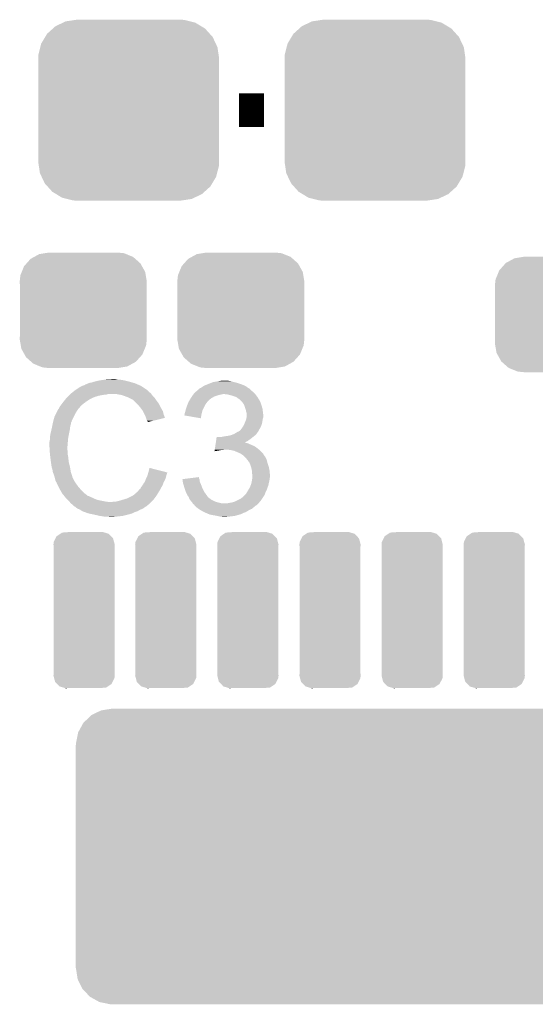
# Model space of a CAD drawing. Extents: x -4.5 to 27.4, y -3.9 to 53.4.
# Tile 19 of 47: x 9 to 12.2, y 11.2 to 17.2. Entities that reach past the tile are written whole.
import ezdxf

# ---------------------------------------------------------------- set-up
doc = ezdxf.new("R2010")
doc.units = 0
doc.layers.get('0').update_dxf_attribs({"linetype": 'CONTINUOUS'})
doc.layers.add('CAN_LIN_SBC_CLICK_V101_GTO', color=14, linetype='CONTINUOUS')
doc.layers.add('CAN_LIN_SBC_CLICK_V101_GTS', color=12, linetype='CONTINUOUS')

# ---------------------------------------------------------------- blocks, each defined once
blk = doc.blocks.new('CUSTOM_75')
for points in [[(-0.34504, 0.286174), (-0.320744, 0.31339), (0.348152, 0.286174), (0.317222, 0.31339)], [(-0.320744, 0.31339), (-0.298526, 0.325596), (0.317222, 0.31339), (0.30335, 0.325596)], [(-0.298526, 0.325596), (-0.268438, 0.342124), (0.30335, 0.325596), (0.2622, 0.342124)], [(-0.268438, 0.342124), (-0.233628, 0.347838), (0.2622, 0.342124), (0.247972, 0.347838)], [(-0.233628, 0.347838), (-0.20955, 0.35179), (0.247972, 0.347838), (0.20955, 0.35179)], [(-0.37475, 0.234078), (-0.360486, 0.26887), (0.377262, 0.234078), (0.357822, 0.26887)], [(-0.360486, 0.26887), (-0.34504, 0.286174), (0.357822, 0.26887), (0.348152, 0.286174)], [(-0.38735, 0.17526), (-0.383124, 0.213652), (0.38735, 0.17526), (0.380766, 0.213652)], [(-0.383124, 0.213652), (-0.37475, 0.234078), (0.380766, 0.213652), (0.377262, 0.234078)], [(-0.38608, 0.154124), (-0.38735, 0.17526), (0.38608, 0.154124), (0.38735, 0.17526)], [(-0.38608, -0.154124), (-0.38608, 0.154124), (0.38608, -0.154124), (0.38608, 0.154124)], [(-0.38735, -0.17526), (-0.38608, -0.154124), (0.38735, -0.17526), (0.38608, -0.154124)], [(-0.380764, -0.213652), (-0.38735, -0.17526), (0.383124, -0.213652), (0.38735, -0.17526)], [(-0.377262, -0.234078), (-0.380764, -0.213652), (0.374748, -0.234078), (0.383124, -0.213652)], [(-0.35782, -0.26887), (-0.377262, -0.234078), (0.360486, -0.26887), (0.374748, -0.234078)], [(-0.348152, -0.286174), (-0.35782, -0.26887), (0.345038, -0.286174), (0.360486, -0.26887)], [(-0.31722, -0.31339), (-0.348152, -0.286174), (0.320744, -0.31339), (0.345038, -0.286174)], [(-0.30335, -0.325596), (-0.31722, -0.31339), (0.298524, -0.325596), (0.320744, -0.31339)], [(-0.262198, -0.342124), (-0.30335, -0.325596), (0.268438, -0.342124), (0.298524, -0.325596)], [(-0.247972, -0.347838), (-0.262198, -0.342124), (0.233626, -0.347838), (0.268438, -0.342124)], [(-0.20955, -0.35179), (-0.247972, -0.347838), (0.20955, -0.35179), (0.233626, -0.347838)]]:
    blk.add_solid(points)
blk = doc.blocks.new('CUSTOM_79')
for points in [[(-0.400774, 0.532846), (-0.383312, 0.541074), (0.406198, 0.532846), (0.373946, 0.541074)], [(-0.383312, 0.541074), (-0.323442, 0.549926), (0.373946, 0.541074), (0.339246, 0.549926)], [(-0.323442, 0.549926), (-0.31496, 0.55118), (0.339246, 0.549926), (0.31496, 0.55118)], [(-0.497124, 0.465342), (-0.461888, 0.497124), (0.49401, 0.465342), (0.465342, 0.497124)], [(-0.461888, 0.497124), (-0.445816, 0.51162), (0.465342, 0.497124), (0.441342, 0.51162)], [(-0.445816, 0.51162), (-0.400774, 0.532846), (0.441342, 0.51162), (0.406198, 0.532846)], [(-0.532846, 0.406198), (-0.508918, 0.445816), (0.53029, 0.406198), (0.51162, 0.445816)], [(-0.508918, 0.445816), (-0.497124, 0.465342), (0.51162, 0.445816), (0.49401, 0.465342)], [(-0.549926, 0.339246), (-0.538686, 0.383312), (0.54759, 0.339246), (0.541074, 0.383312)], [(-0.538686, 0.383312), (-0.532846, 0.406198), (0.541074, 0.383312), (0.53029, 0.406198)], [(-0.55118, 0.31496), (-0.549926, 0.339246), (0.55118, 0.31496), (0.54759, 0.339246)], [(-0.55118, -0.31496), (-0.55118, 0.31496), (0.55118, -0.31496), (0.55118, 0.31496)], [(-0.547588, -0.339246), (-0.55118, -0.31496), (0.549926, -0.339246), (0.55118, -0.31496)], [(-0.541074, -0.383312), (-0.547588, -0.339246), (0.538684, -0.383312), (0.549926, -0.339246)], [(-0.530288, -0.406198), (-0.541074, -0.383312), (0.532846, -0.406198), (0.538684, -0.383312)], [(-0.51162, -0.445816), (-0.530288, -0.406198), (0.508916, -0.445816), (0.532846, -0.406198)], [(-0.494008, -0.465342), (-0.51162, -0.445816), (0.497124, -0.465342), (0.508916, -0.445816)], [(-0.465342, -0.497124), (-0.494008, -0.465342), (0.461886, -0.497124), (0.497124, -0.465342)], [(-0.44134, -0.51162), (-0.465342, -0.497124), (0.445816, -0.51162), (0.461886, -0.497124)], [(-0.406198, -0.532846), (-0.44134, -0.51162), (0.400772, -0.532846), (0.445816, -0.51162)], [(-0.373944, -0.541074), (-0.406198, -0.532846), (0.383312, -0.541074), (0.400772, -0.532846)], [(-0.339246, -0.549926), (-0.373944, -0.541074), (0.32344, -0.549926), (0.383312, -0.541074)], [(-0.31496, -0.55118), (-0.339246, -0.549926), (0.31496, -0.55118), (0.32344, -0.549926)]]:
    blk.add_solid(points)
blk = doc.blocks.new('CUSTOM_87')
for points in [[(-0.184964, 0.415038), (-0.17394, 0.436838), (0.18242, 0.415038), (0.176694, 0.436838)], [(-0.17394, 0.436838), (-0.167206, 0.450152), (0.176694, 0.436838), (0.163776, 0.450152)], [(-0.167206, 0.450152), (-0.144866, 0.465078), (0.163776, 0.450152), (0.14929, 0.465078)], [(-0.144866, 0.465078), (-0.134486, 0.472012), (0.14929, 0.465078), (0.125786, 0.472012)], [(-0.134486, 0.472012), (-0.09525, 0.47498), (0.125786, 0.472012), (0.115726, 0.47498)], [(0.09525, 0.47498), (0.111548, 0.476212), (0.115726, 0.47498), (0.111548, 0.476212)], [(-0.18669, 0.39878), (-0.184964, 0.415038), (0.18669, 0.39878), (0.18242, 0.415038)], [(-0.185436, 0.384998), (-0.18669, 0.39878), (0.18542, 0.384998), (0.18669, 0.39878)], [(-0.18542, 0.38481), (-0.185436, 0.384998), (0.18542, 0.38481), (0.18542, 0.384998)], [(-0.18542, -0.38481), (-0.18542, 0.38481), (0.18542, -0.38481), (0.18542, 0.38481)], [(-0.18669, -0.39878), (-0.185438, -0.384998), (0.18669, -0.39878), (0.18542, -0.384998)], [(-0.18242, -0.415034), (-0.18669, -0.39878), (0.184966, -0.415034), (0.18669, -0.39878)], [(-0.185438, -0.384998), (-0.18542, -0.38481), (0.18542, -0.384998), (0.18542, -0.38481)], [(-0.176696, -0.436838), (-0.18242, -0.415034), (0.173938, -0.436838), (0.184966, -0.415034)], [(-0.163778, -0.45015), (-0.176696, -0.436838), (0.167206, -0.45015), (0.173938, -0.436838)], [(-0.149294, -0.465078), (-0.163778, -0.45015), (0.144864, -0.465078), (0.167206, -0.45015)], [(-0.125792, -0.472012), (-0.149294, -0.465078), (0.134488, -0.472012), (0.144864, -0.465078)], [(-0.115734, -0.47498), (-0.125792, -0.472012), (0.09525, -0.47498), (0.134488, -0.472012)], [(-0.111552, -0.476214), (-0.115734, -0.47498), (-0.111552, -0.476214), (-0.09525, -0.47498)]]:
    blk.add_solid(points)
blk = doc.blocks.new('CUSTOM_88')
for points in [[(-1.895864, 0.889946), (-1.831702, 0.90017), (1.889688, 0.889946), (1.839502, 0.90017)], [(-1.831702, 0.90017), (-1.83007, 0.90043), (1.839502, 0.90017), (1.83007, 0.90043)], [(-2.00347, 0.813996), (-1.961314, 0.854616), (2.00177, 0.813996), (1.963082, 0.854616)], [(-1.961314, 0.854616), (-1.955492, 0.860224), (1.963082, 0.854616), (1.952948, 0.860224)], [(-1.955492, 0.860224), (-1.902036, 0.88687), (1.952948, 0.860224), (1.904786, 0.88687)], [(-1.902036, 0.88687), (-1.895864, 0.889946), (1.904786, 0.88687), (1.889688, 0.889946)], [(-2.035388, 0.755514), (-2.007632, 0.806372), (2.034016, 0.755514), (2.00903, 0.806372)], [(-2.007632, 0.806372), (-2.00347, 0.813996), (2.00903, 0.806372), (2.00177, 0.813996)], [(-2.048308, 0.690154), (-2.037156, 0.746574), (2.047064, 0.690154), (2.038406, 0.746574)], [(-2.037156, 0.746574), (-2.035388, 0.755514), (2.038406, 0.746574), (2.034016, 0.755514)], [(-2.04978, -0.67945), (-2.04978, 0.67945), (2.04978, -0.67945), (2.04978, 0.67945)], [(-2.04851, 0.68072), (-2.048308, 0.690154), (2.04851, 0.68072), (2.047064, 0.690154)], [(-2.048506, 0.67945), (-2.04851, 0.68072), (2.048506, 0.67945), (2.04851, 0.68072)], [(-2.04851, -0.68072), (-2.048506, -0.67945), (2.04851, -0.68072), (2.048506, -0.67945)], [(-2.047062, -0.690154), (-2.04851, -0.68072), (2.048308, -0.690154), (2.04851, -0.68072)], [(-2.038406, -0.746574), (-2.047062, -0.690154), (2.037154, -0.746574), (2.048308, -0.690154)], [(-2.034014, -0.755514), (-2.038406, -0.746574), (2.035388, -0.755514), (2.037154, -0.746574)], [(-2.00903, -0.806372), (-2.034014, -0.755514), (2.00763, -0.806372), (2.035388, -0.755514)], [(-2.001768, -0.813996), (-2.00903, -0.806372), (2.00347, -0.813996), (2.00763, -0.806372)], [(-1.963082, -0.854616), (-2.001768, -0.813996), (1.961312, -0.854616), (2.00347, -0.813996)], [(-1.952946, -0.860224), (-1.963082, -0.854616), (1.955492, -0.860224), (1.961312, -0.854616)], [(-1.904786, -0.88687), (-1.952946, -0.860224), (1.902034, -0.88687), (1.955492, -0.860224)], [(-1.889686, -0.889946), (-1.904786, -0.88687), (1.895864, -0.889946), (1.902034, -0.88687)], [(-1.839502, -0.90017), (-1.889686, -0.889946), (1.8317, -0.90017), (1.895864, -0.889946)], [(-1.83007, -0.90043), (-1.839502, -0.90017), (1.83007, -0.90043), (1.8317, -0.90017)]]:
    blk.add_solid(points)

msp = doc.modelspace()

# ---------------------------------------------------------------- linework, layer by layer
at = {"layer": 'CAN_LIN_SBC_CLICK_V101_GTO', "const_width": 0.2032}
msp.add_lwpolyline([(10.3759, 16.6116), (10.5283, 16.6116)], dxfattribs=at)
at = {"layer": 'CAN_LIN_SBC_CLICK_V101_GTO'}
for points in [[(9.431024, 14.935202), (9.43864, 14.94028), (9.770528, 14.935202), (9.75868, 14.94028)], [(9.43864, 14.94028), (9.45769, 14.9479), (9.75868, 14.94028), (9.740902, 14.9479)], [(9.45769, 14.9479), (9.464042, 14.95044), (9.740902, 14.9479), (9.732012, 14.95044)], [(9.464042, 14.95044), (9.479282, 14.952982), (9.732012, 14.95044), (9.723114, 14.952982)], [(9.479282, 14.952982), (9.49452, 14.958058), (9.723114, 14.952982), (9.705348, 14.958058)], [(9.49452, 14.958058), (9.494528, 14.95806), (9.705348, 14.958058), (9.70534, 14.95806)], [(9.494528, 14.95806), (9.52754, 14.96568), (9.70534, 14.95806), (9.67486, 14.96568)], [(9.52754, 14.96568), (9.54532, 14.96822), (9.67486, 14.96568), (9.65962, 14.96822)], [(9.54532, 14.96822), (9.5631, 14.97076), (9.65962, 14.96822), (9.646922, 14.97076)], [(9.5631, 14.97076), (9.603738, 14.9733), (9.634222, 14.97076), (9.621518, 14.9733)], [(10.16762, 14.9352), (10.18667, 14.94282), (10.406384, 14.9352), (10.38606, 14.94282)], [(10.18667, 14.94282), (10.20572, 14.95044), (10.38606, 14.94282), (10.363198, 14.95044)], [(10.20572, 14.95044), (10.218422, 14.95552), (10.363198, 14.95044), (10.34288, 14.95552)], [(10.218422, 14.95552), (10.25144, 14.9606), (10.34288, 14.95552), (10.325102, 14.9606)], [(10.25144, 14.9606), (10.266682, 14.96314), (10.325102, 14.9606), (10.309858, 14.96314)], [(9.33704, 14.8717), (9.34212, 14.87678), (9.51992, 14.8717), (9.545322, 14.87678)], [(9.34212, 14.87678), (9.34466, 14.87932), (9.545322, 14.87678), (9.568178, 14.87932)], [(9.34466, 14.87932), (9.347198, 14.881858), (9.568178, 14.87932), (9.575798, 14.881858)], [(9.347198, 14.881858), (9.3472, 14.88186), (9.575798, 14.881858), (9.629138, 14.88186)], [(9.3472, 14.88186), (9.353406, 14.886938), (9.841232, 14.88186), (9.837422, 14.886938)], [(9.353406, 14.886938), (9.362722, 14.89456), (9.837422, 14.886938), (9.827262, 14.89456)], [(9.362722, 14.89456), (9.37514, 14.90472), (9.827262, 14.89456), (9.817102, 14.90472)], [(9.37514, 14.90472), (9.38275, 14.909794), (9.817102, 14.90472), (9.812026, 14.909794)], [(9.38275, 14.909794), (9.38276, 14.9098), (9.812026, 14.909794), (9.809486, 14.9098)], [(9.38276, 14.9098), (9.386566, 14.912338), (9.809486, 14.9098), (9.806942, 14.912338)], [(9.386566, 14.912338), (9.405622, 14.92504), (9.806942, 14.912338), (9.78789, 14.92504)], [(9.405622, 14.92504), (9.420854, 14.932658), (9.78789, 14.92504), (9.776462, 14.932658)], [(9.420854, 14.932658), (9.420862, 14.932662), (9.776462, 14.932658), (9.776454, 14.932662)], [(9.420862, 14.932662), (9.431024, 14.935202), (9.776454, 14.932662), (9.770528, 14.935202)], [(9.65708, 14.87678), (9.629138, 14.88186), (9.845042, 14.87678), (9.841232, 14.88186)], [(9.67994, 14.86916), (9.65708, 14.87678), (9.850758, 14.86916), (9.845042, 14.87678)], [(10.087354, 14.86662), (10.094466, 14.876778), (10.223498, 14.86662), (10.25398, 14.876778)], [(10.094466, 14.876778), (10.096246, 14.87932), (10.25398, 14.876778), (10.26668, 14.87932)], [(10.096246, 14.87932), (10.098024, 14.88186), (10.26668, 14.87932), (10.276838, 14.88186)], [(10.098024, 14.88186), (10.101582, 14.88694), (10.473692, 14.88186), (10.469458, 14.88694)], [(10.101582, 14.88694), (10.104436, 14.889478), (10.469458, 14.88694), (10.467342, 14.889478)], [(10.104436, 14.889478), (10.11872, 14.90218), (10.467342, 14.889478), (10.4521, 14.90218)], [(10.11872, 14.90218), (10.12444, 14.907266), (10.4521, 14.90218), (10.447014, 14.907266)], [(10.12444, 14.907266), (10.124462, 14.9098), (10.447014, 14.907266), (10.44448, 14.9098)], [(10.124462, 14.9098), (10.126984, 14.909802), (10.44448, 14.9098), (10.444478, 14.909802)], [(10.126984, 14.909802), (10.132062, 14.912346), (10.444478, 14.909802), (10.441934, 14.912346)], [(10.132062, 14.912346), (10.133332, 14.914878), (10.441934, 14.912346), (10.439402, 14.914878)], [(10.133332, 14.914878), (10.134608, 14.91742), (10.439402, 14.914878), (10.435166, 14.91742)], [(10.134608, 14.91742), (10.142224, 14.919962), (10.435166, 14.91742), (10.43093, 14.919962)], [(10.142224, 14.919962), (10.146028, 14.922498), (10.43093, 14.919962), (10.426702, 14.922498)], [(10.146028, 14.922498), (10.157458, 14.930118), (10.426702, 14.922498), (10.416542, 14.930118)], [(10.157458, 14.930118), (10.157462, 14.93012), (10.416542, 14.930118), (10.416538, 14.93012)], [(10.157462, 14.93012), (10.162532, 14.932656), (10.416538, 14.93012), (10.408936, 14.932656)], [(10.162532, 14.932656), (10.167576, 14.935178), (10.408936, 14.932656), (10.40892, 14.935178)], [(10.167576, 14.935178), (10.16762, 14.9352), (10.40892, 14.935178), (10.406384, 14.9352)], [(10.307318, 14.87932), (10.286998, 14.88186), (10.475808, 14.87932), (10.473692, 14.88186)], [(10.327634, 14.87424), (10.307318, 14.87932), (10.48004, 14.87424), (10.475808, 14.87932)], [(9.283064, 14.80566), (9.29259, 14.81836), (9.40816, 14.80566), (9.42086, 14.81836)], [(9.29259, 14.81836), (9.30021, 14.82852), (9.42086, 14.81836), (9.43356, 14.82852)], [(9.30021, 14.82852), (9.304016, 14.833596), (9.43356, 14.82852), (9.441172, 14.833596)], [(9.304016, 14.833596), (9.30402, 14.8336), (9.441172, 14.833596), (9.441172, 14.8336)], [(9.30402, 14.8336), (9.306034, 14.836118), (9.441172, 14.8336), (9.44118, 14.836118)], [(9.306034, 14.836118), (9.306052, 14.83614), (9.44118, 14.836118), (9.443716, 14.83614)], [(9.306052, 14.83614), (9.318242, 14.851378), (9.443716, 14.83614), (9.466578, 14.851378)], [(9.318242, 14.851378), (9.32434, 14.859), (9.466578, 14.851378), (9.483344, 14.859)], [(9.32434, 14.859), (9.32942, 14.86408), (9.483344, 14.859), (9.49452, 14.86408)], [(9.32942, 14.86408), (9.33704, 14.8717), (9.49452, 14.86408), (9.51992, 14.8717)], [(9.686714, 14.86662), (9.67994, 14.86916), (9.852662, 14.86662), (9.850758, 14.86916)], [(9.70026, 14.86154), (9.686714, 14.86662), (9.857742, 14.86154), (9.852662, 14.86662)], [(9.71042, 14.85646), (9.70026, 14.86154), (9.86282, 14.85646), (9.857742, 14.86154)], [(9.725658, 14.84884), (9.71042, 14.85646), (9.8679, 14.84884), (9.86282, 14.85646)], [(9.73328, 14.84376), (9.725658, 14.84884), (9.871288, 14.84376), (9.8679, 14.84884)], [(9.735822, 14.84122), (9.73328, 14.84376), (9.87298, 14.84122), (9.871288, 14.84376)], [(9.748524, 14.828518), (9.735822, 14.84122), (9.883142, 14.828518), (9.87298, 14.84122)], [(9.753602, 14.82344), (9.748524, 14.828518), (9.886044, 14.82344), (9.883142, 14.828518)], [(9.764714, 14.81074), (9.753602, 14.82344), (9.8933, 14.81074), (9.886044, 14.82344)], [(10.0584, 14.81074), (10.061446, 14.818358), (10.16635, 14.81074), (10.17016, 14.818358)], [(10.061446, 14.818358), (10.06856, 14.836142), (10.17016, 14.818358), (10.183498, 14.836142)], [(10.06856, 14.836142), (10.07008, 14.838678), (10.183498, 14.836142), (10.1854, 14.838678)], [(10.07008, 14.838678), (10.07313, 14.843762), (10.1854, 14.838678), (10.190482, 14.843762)], [(10.07313, 14.843762), (10.08075, 14.85646), (10.190482, 14.843762), (10.205722, 14.85646)], [(10.08075, 14.85646), (10.083798, 14.86154), (10.205722, 14.85646), (10.21461, 14.86154)], [(10.083798, 14.86154), (10.087354, 14.86662), (10.21461, 14.86154), (10.223498, 14.86662)], [(10.32764, 14.874238), (10.327634, 14.87424), (10.480042, 14.874238), (10.48004, 14.87424)], [(10.358118, 14.86408), (10.32764, 14.874238), (10.487296, 14.86408), (10.480042, 14.874238)], [(10.36828, 14.85646), (10.358118, 14.86408), (10.492738, 14.85646), (10.487296, 14.86408)], [(10.368286, 14.856456), (10.36828, 14.85646), (10.49274, 14.856456), (10.492738, 14.85646)], [(10.3721, 14.853914), (10.368286, 14.856456), (10.492746, 14.853914), (10.49274, 14.856456)], [(10.3759, 14.85138), (10.3721, 14.853914), (10.49528, 14.85138), (10.492746, 14.853914)], [(10.378444, 14.848836), (10.3759, 14.85138), (10.497822, 14.848836), (10.49528, 14.85138)], [(10.3886, 14.83868), (10.378444, 14.848836), (10.5029, 14.83868), (10.497822, 14.848836)], [(10.396218, 14.831062), (10.3886, 14.83868), (10.505948, 14.831062), (10.5029, 14.83868)], [(10.399606, 14.825982), (10.396218, 14.831062), (10.50798, 14.825982), (10.505948, 14.831062)], [(10.406378, 14.815824), (10.399606, 14.825982), (10.511366, 14.815824), (10.50798, 14.825982)], [(10.408074, 14.81074), (10.406378, 14.815824), (10.51306, 14.81074), (10.511366, 14.815824)], [(9.25068, 14.7447), (9.26211, 14.76756), (9.368792, 14.7447), (9.380222, 14.76756)], [(9.26211, 14.76756), (9.27227, 14.787878), (9.380222, 14.76756), (9.39292, 14.787878)], [(9.27227, 14.787878), (9.273542, 14.79042), (9.39292, 14.787878), (9.395098, 14.79042)], [(9.273542, 14.79042), (9.27862, 14.795504), (9.395098, 14.79042), (9.399454, 14.795504)], [(9.27862, 14.795504), (9.281162, 14.803122), (9.399454, 14.795504), (9.405984, 14.803122)], [(9.281162, 14.803122), (9.283064, 14.80566), (9.405984, 14.803122), (9.40816, 14.80566)], [(9.77138, 14.80312), (9.764714, 14.81074), (9.897112, 14.80312), (9.8933, 14.81074)], [(9.777094, 14.795502), (9.77138, 14.80312), (9.90092, 14.795502), (9.897112, 14.80312)], [(9.786618, 14.7828), (9.777094, 14.795502), (9.908178, 14.7828), (9.90092, 14.795502)], [(9.789162, 14.777716), (9.786618, 14.7828), (9.911082, 14.777716), (9.908178, 14.7828)], [(9.799322, 14.757398), (9.789162, 14.777716), (9.916162, 14.757398), (9.911082, 14.777716)], [(9.80694, 14.74216), (9.799322, 14.757398), (9.921856, 14.74216), (9.916162, 14.757398)], [(10.040626, 14.754866), (10.04316, 14.757406), (10.145908, 14.754866), (10.146372, 14.757406)], [(10.04316, 14.76248), (10.043162, 14.762482), (10.1473, 14.76248), (10.1473, 14.762482)], [(10.04316, 14.757406), (10.04316, 14.76248), (10.146372, 14.757406), (10.1473, 14.76248)], [(10.043162, 14.762482), (10.048238, 14.77772), (10.1473, 14.762482), (10.151108, 14.77772)], [(10.048238, 14.77772), (10.049508, 14.782798), (10.151108, 14.77772), (10.152378, 14.782798)], [(10.049508, 14.782798), (10.05078, 14.787878), (10.152378, 14.782798), (10.154918, 14.787878)], [(10.05078, 14.787878), (10.0584, 14.81074), (10.154918, 14.787878), (10.16635, 14.81074)], [(10.414, 14.792958), (10.408074, 14.81074), (10.51814, 14.792958), (10.51306, 14.81074)], [(10.416538, 14.78534), (10.414, 14.792958), (10.519094, 14.78534), (10.51814, 14.792958)], [(10.41908, 14.772642), (10.416538, 14.78534), (10.52068, 14.772642), (10.519094, 14.78534)], [(10.421618, 14.765022), (10.41908, 14.772642), (10.521632, 14.765022), (10.52068, 14.772642)], [(10.42162, 14.752318), (10.421618, 14.765022), (10.52322, 14.752318), (10.521632, 14.765022)], [(9.236962, 14.688818), (9.24001, 14.704058), (9.3472, 14.688818), (9.352278, 14.704058)], [(9.24001, 14.704058), (9.24052, 14.7066), (9.352278, 14.704058), (9.352278, 14.7066)], [(9.24052, 14.7066), (9.241194, 14.709134), (9.352278, 14.7066), (9.35228, 14.709134)], [(9.241194, 14.709134), (9.241872, 14.711674), (9.35228, 14.709134), (9.354814, 14.711674)], [(9.241872, 14.711674), (9.243228, 14.716756), (9.354814, 14.711674), (9.35482, 14.716756)], [(9.243228, 14.716756), (9.25068, 14.7447), (9.35482, 14.716756), (9.368792, 14.7447)], [(9.808636, 14.737074), (9.80694, 14.74216), (9.923756, 14.737074), (9.921856, 14.74216)], [(9.81456, 14.719304), (9.808636, 14.737074), (9.850818, 14.719304), (9.923756, 14.737074)], [(9.819634, 14.714226), (9.81456, 14.719304), (9.829974, 14.714226), (9.850818, 14.719304)], [(9.81964, 14.711708), (9.819634, 14.714226), (9.81964, 14.711708), (9.829974, 14.714226)], [(10.04062, 14.752338), (10.040626, 14.754866), (10.145446, 14.752338), (10.145908, 14.754866)], [(10.142198, 14.734544), (10.04062, 14.752338), (10.142198, 14.734544), (10.145446, 14.752338)], [(10.40384, 14.69136), (10.409282, 14.704058), (10.511366, 14.69136), (10.515598, 14.704058)], [(10.409282, 14.704058), (10.41146, 14.70914), (10.515598, 14.704058), (10.516444, 14.70914)], [(10.41146, 14.70914), (10.41908, 14.729462), (10.516444, 14.70914), (10.519832, 14.729462)], [(10.41908, 14.729462), (10.420094, 14.73454), (10.519832, 14.729462), (10.52068, 14.73454)], [(10.420094, 14.73454), (10.421618, 14.742158), (10.52068, 14.73454), (10.523218, 14.742158)], [(10.421618, 14.742158), (10.42162, 14.742162), (10.523218, 14.742158), (10.523218, 14.742162)], [(10.42162, 14.742162), (10.42162, 14.752318), (10.523218, 14.742162), (10.52322, 14.752318)], [(9.22528, 14.63548), (9.2329, 14.6685), (9.338054, 14.63548), (9.344658, 14.6685)], [(9.2329, 14.668502), (9.236962, 14.688818), (9.34466, 14.668502), (9.3472, 14.688818)], [(9.2329, 14.6685), (9.2329, 14.668502), (9.344658, 14.6685), (9.34466, 14.668502)], [(10.330182, 14.632942), (10.34795, 14.640558), (10.474962, 14.632942), (10.482578, 14.640558)], [(10.34795, 14.640558), (10.34796, 14.640562), (10.482578, 14.640558), (10.48258, 14.640562)], [(10.34796, 14.640562), (10.360152, 14.64818), (10.48258, 14.640562), (10.48766, 14.64818)], [(10.360152, 14.64818), (10.368274, 14.653254), (10.48766, 14.64818), (10.492734, 14.653254)], [(10.368274, 14.653254), (10.368284, 14.65326), (10.492734, 14.653254), (10.492734, 14.65326)], [(10.368284, 14.65326), (10.370826, 14.653264), (10.492734, 14.65326), (10.492734, 14.653264)], [(10.370826, 14.653264), (10.37462, 14.655794), (10.492734, 14.653264), (10.49274, 14.655794)], [(10.37462, 14.655794), (10.378442, 14.658342), (10.49274, 14.655794), (10.494194, 14.658342)], [(10.378442, 14.658342), (10.38606, 14.665962), (10.494194, 14.658342), (10.498546, 14.665962)], [(10.38606, 14.665962), (10.391776, 14.673582), (10.498546, 14.665962), (10.5029, 14.673582)], [(10.391776, 14.673582), (10.39368, 14.67612), (10.5029, 14.673582), (10.504168, 14.67612)], [(10.39368, 14.67612), (10.402146, 14.68882), (10.504168, 14.67612), (10.51052, 14.68882)], [(10.402146, 14.68882), (10.40384, 14.69136), (10.51052, 14.68882), (10.511366, 14.69136)], [(9.2202, 14.592302), (9.22274, 14.605002), (9.33219, 14.592302), (9.333344, 14.605002)], [(9.2202, 14.58976), (9.2202, 14.592302), (9.33196, 14.58976), (9.33219, 14.592302)], [(9.2202, 14.559282), (9.2202, 14.58976), (9.32942, 14.559282), (9.33196, 14.58976)], [(9.22274, 14.620242), (9.22528, 14.63548), (9.335008, 14.620242), (9.338054, 14.63548)], [(9.22274, 14.6177), (9.22274, 14.620242), (9.3345, 14.6177), (9.335008, 14.620242)], [(9.22274, 14.605002), (9.22274, 14.6177), (9.333344, 14.605002), (9.3345, 14.6177)], [(10.230528, 14.564358), (10.232774, 14.5796), (10.469882, 14.564358), (10.43432, 14.5796)], [(10.232774, 14.5796), (10.233522, 14.584678), (10.43432, 14.5796), (10.421624, 14.584678)], [(10.233522, 14.58468), (10.233894, 14.587214), (10.416546, 14.58468), (10.414006, 14.587214)], [(10.233522, 14.584678), (10.233522, 14.58468), (10.421624, 14.584678), (10.416546, 14.58468)], [(10.233894, 14.587214), (10.233896, 14.58722), (10.414006, 14.587214), (10.409012, 14.58722)], [(10.233896, 14.58722), (10.235392, 14.59738), (10.409012, 14.58722), (10.429238, 14.59738)], [(10.235392, 14.59738), (10.237262, 14.61008), (10.429238, 14.59738), (10.44702, 14.61008)], [(10.237262, 14.61008), (10.23876, 14.62024), (10.44702, 14.61008), (10.45972, 14.62024)], [(10.264142, 14.62024), (10.27684, 14.62278), (10.45972, 14.62024), (10.462894, 14.62278)], [(10.27684, 14.62278), (10.29208, 14.62532), (10.462894, 14.62278), (10.46607, 14.62532)], [(10.29208, 14.62532), (10.30986, 14.62786), (10.46607, 14.62532), (10.469244, 14.62786)], [(10.30986, 14.62786), (10.320008, 14.630398), (10.469244, 14.62786), (10.472418, 14.630398)], [(10.320008, 14.630398), (10.330182, 14.632942), (10.472418, 14.630398), (10.474962, 14.632942)], [(9.2202, 14.559278), (9.2202, 14.559282), (9.329422, 14.559278), (9.32942, 14.559282)], [(9.221312, 14.541498), (9.2202, 14.559278), (9.329422, 14.541498), (9.329422, 14.559278)], [(9.221788, 14.533876), (9.221312, 14.541498), (9.33196, 14.533876), (9.329422, 14.541498)], [(9.22274, 14.51864), (9.221788, 14.533876), (9.33196, 14.51864), (9.33196, 14.533876)], [(9.223638, 14.511018), (9.22274, 14.51864), (9.33196, 14.511018), (9.33196, 14.51864)], [(10.226044, 14.533908), (10.226788, 14.53896), (10.226044, 14.533908), (10.25652, 14.53896)], [(10.226788, 14.53896), (10.227162, 14.5415), (10.25652, 14.53896), (10.269218, 14.5415)], [(10.227162, 14.5415), (10.227536, 14.544038), (10.279376, 14.5415), (10.286998, 14.544038)], [(10.227536, 14.54404), (10.228658, 14.55166), (10.496552, 14.54404), (10.48766, 14.55166)], [(10.227536, 14.544038), (10.227536, 14.54404), (10.286998, 14.544038), (10.297162, 14.54404)], [(10.228658, 14.55166), (10.230528, 14.564358), (10.48766, 14.55166), (10.469882, 14.564358)], [(10.322558, 14.5415), (10.297162, 14.54404), (10.499516, 14.5415), (10.496552, 14.54404)], [(10.34541, 14.536422), (10.322558, 14.5415), (10.50544, 14.536422), (10.499516, 14.5415)], [(10.345418, 14.53642), (10.34541, 14.536422), (10.505442, 14.53642), (10.50544, 14.536422)], [(10.380978, 14.52118), (10.345418, 14.53642), (10.520676, 14.52118), (10.505442, 14.53642)], [(10.385224, 14.518634), (10.380978, 14.52118), (10.52322, 14.518634), (10.520676, 14.52118)], [(10.389458, 14.516094), (10.385224, 14.518634), (10.523224, 14.516094), (10.52322, 14.518634)], [(10.393678, 14.513562), (10.389458, 14.516094), (10.524912, 14.513562), (10.523224, 14.516094)], [(9.225132, 14.49832), (9.223638, 14.511018), (9.3345, 14.49832), (9.33196, 14.511018)], [(9.22782, 14.47546), (9.225132, 14.49832), (9.33658, 14.47546), (9.3345, 14.49832)], [(9.228546, 14.47038), (9.22782, 14.47546), (9.33704, 14.47038), (9.33658, 14.47546)], [(9.2329, 14.439902), (9.228546, 14.47038), (9.34466, 14.439902), (9.33704, 14.47038)], [(10.400454, 14.50848), (10.393678, 14.513562), (10.5283, 14.50848), (10.524912, 14.513562)], [(10.403838, 14.50594), (10.400454, 14.50848), (10.530206, 14.50594), (10.5283, 14.50848)], [(10.411462, 14.49832), (10.403838, 14.50594), (10.53592, 14.49832), (10.530206, 14.50594)], [(10.411464, 14.498318), (10.411462, 14.49832), (10.53592, 14.498318), (10.53592, 14.49832)], [(10.424526, 14.483078), (10.411464, 14.498318), (10.543542, 14.483078), (10.53592, 14.498318)], [(10.4267, 14.48054), (10.424526, 14.483078), (10.544178, 14.48054), (10.543542, 14.483078)], [(10.439398, 14.462762), (10.4267, 14.48054), (10.54862, 14.462762), (10.544178, 14.48054)], [(10.44702, 14.44244), (10.439398, 14.462762), (10.555394, 14.44244), (10.54862, 14.462762)], [(9.232902, 14.4399), (9.2329, 14.439902), (9.34466, 14.4399), (9.34466, 14.439902)], [(9.23798, 14.422122), (9.232902, 14.4399), (9.347624, 14.422122), (9.34466, 14.4399)], [(9.240098, 14.409418), (9.23798, 14.422122), (9.349742, 14.409418), (9.347624, 14.422122)], [(9.24052, 14.406882), (9.240098, 14.409418), (9.350588, 14.406882), (9.349742, 14.409418)], [(9.2456, 14.39418), (9.24052, 14.406882), (9.354822, 14.39418), (9.350588, 14.406882)], [(9.81964, 14.39418), (9.82109, 14.399258), (9.934788, 14.39418), (9.93648, 14.399258)], [(9.82109, 14.399258), (9.822536, 14.404316), (9.93648, 14.399258), (9.93901, 14.404316)], [(9.822536, 14.404316), (9.82472, 14.41196), (9.93901, 14.404316), (9.90916, 14.41196)], [(9.82472, 14.41196), (9.82982, 14.432276), (9.90916, 14.41196), (9.82982, 14.432276)], [(10.447748, 14.439898), (10.44702, 14.44244), (10.55624, 14.439898), (10.555394, 14.44244)], [(10.4521, 14.424662), (10.447748, 14.439898), (10.559288, 14.424662), (10.55624, 14.439898)], [(10.453794, 14.4145), (10.4521, 14.424662), (10.56132, 14.4145), (10.559288, 14.424662)], [(10.45464, 14.409422), (10.453794, 14.4145), (10.561782, 14.409422), (10.56132, 14.4145)], [(10.45464, 14.396724), (10.45464, 14.409422), (10.562938, 14.396724), (10.561782, 14.409422)], [(10.457178, 14.391644), (10.45464, 14.396724), (10.563398, 14.391644), (10.562938, 14.396724)], [(9.25068, 14.378938), (9.2456, 14.39418), (9.3599, 14.378938), (9.354822, 14.39418)], [(9.250682, 14.378936), (9.25068, 14.378938), (9.3599, 14.378936), (9.3599, 14.378938)], [(9.251316, 14.376396), (9.250682, 14.378936), (9.359902, 14.376396), (9.3599, 14.378936)], [(9.255762, 14.35862), (9.251316, 14.376396), (9.368792, 14.35862), (9.359902, 14.376396)], [(9.2583, 14.351002), (9.255762, 14.35862), (9.3726, 14.351002), (9.368792, 14.35862)], [(9.258302, 14.350998), (9.2583, 14.351002), (9.372602, 14.350998), (9.3726, 14.351002)], [(9.260838, 14.345924), (9.258302, 14.350998), (9.375986, 14.345924), (9.372602, 14.350998)], [(9.263374, 14.343386), (9.260838, 14.345924), (9.377678, 14.343386), (9.375986, 14.345924)], [(9.26338, 14.340844), (9.263374, 14.343386), (9.379372, 14.340844), (9.377678, 14.343386)], [(9.265922, 14.33576), (9.26338, 14.340844), (9.38276, 14.33576), (9.379372, 14.340844)], [(9.274812, 14.31798), (9.265922, 14.33576), (9.39546, 14.31798), (9.38276, 14.33576)], [(9.789666, 14.330678), (9.79424, 14.3383), (9.91108, 14.330678), (9.91362, 14.3383)], [(9.79424, 14.3383), (9.799952, 14.34592), (9.91362, 14.3383), (9.91616, 14.34592)], [(9.799952, 14.34592), (9.80186, 14.348462), (9.91616, 14.34592), (9.917684, 14.348462)], [(9.80186, 14.348462), (9.805244, 14.358618), (9.917684, 14.348462), (9.92378, 14.358618)], [(9.805244, 14.358618), (9.80694, 14.3637), (9.92378, 14.358618), (9.92581, 14.3637)], [(9.80694, 14.3637), (9.810748, 14.371318), (9.92581, 14.3637), (9.928858, 14.371318)], [(9.810748, 14.371318), (9.81456, 14.378942), (9.928858, 14.371318), (9.930764, 14.378942)], [(9.81456, 14.378942), (9.818792, 14.39164), (9.930764, 14.378942), (9.933942, 14.39164)], [(9.818792, 14.39164), (9.81964, 14.39418), (9.933942, 14.39164), (9.934788, 14.39418)], [(10.03048, 14.3637), (10.050802, 14.366236), (10.13333, 14.3637), (10.132062, 14.366236)], [(10.030796, 14.361156), (10.03048, 14.3637), (10.1346, 14.361156), (10.13333, 14.3637)], [(10.031742, 14.353538), (10.030796, 14.361156), (10.134602, 14.353538), (10.1346, 14.361156)], [(10.032686, 14.345922), (10.031742, 14.353538), (10.13714, 14.345922), (10.134602, 14.353538)], [(10.033, 14.343382), (10.032686, 14.345922), (10.13823, 14.343382), (10.13714, 14.345922)], [(10.037356, 14.32814), (10.033, 14.343382), (10.14476, 14.32814), (10.13823, 14.343382)], [(10.050802, 14.366236), (10.13206, 14.376376), (10.132062, 14.366236), (10.13206, 14.376376)], [(10.445748, 14.3256), (10.44956, 14.335762), (10.553698, 14.3256), (10.555732, 14.335762)], [(10.44956, 14.335762), (10.450124, 14.3383), (10.555732, 14.335762), (10.55624, 14.3383)], [(10.450124, 14.3383), (10.45238, 14.34846), (10.55624, 14.3383), (10.55878, 14.34846)], [(10.45238, 14.34846), (10.45464, 14.358622), (10.55878, 14.34846), (10.560812, 14.358622)], [(10.45464, 14.358622), (10.454892, 14.361158), (10.560812, 14.358622), (10.56132, 14.361158)], [(10.454892, 14.361158), (10.455654, 14.368776), (10.56132, 14.361158), (10.56132, 14.368776)], [(10.455654, 14.368776), (10.456416, 14.376398), (10.56132, 14.368776), (10.563858, 14.376398)], [(10.456416, 14.376398), (10.45718, 14.384018), (10.563858, 14.376398), (10.563858, 14.384018)], [(10.45718, 14.386562), (10.457178, 14.391644), (10.56386, 14.386562), (10.563398, 14.391644)], [(10.45718, 14.384018), (10.45718, 14.386562), (10.563858, 14.384018), (10.56386, 14.386562)], [(9.28116, 14.30528), (9.274812, 14.31798), (9.406572, 14.30528), (9.39546, 14.31798)], [(9.285606, 14.29766), (9.28116, 14.30528), (9.413238, 14.29766), (9.406572, 14.30528)], [(9.295976, 14.27988), (9.285606, 14.29766), (9.431022, 14.27988), (9.413238, 14.29766)], [(9.298938, 14.274802), (9.295976, 14.27988), (9.437552, 14.274802), (9.431022, 14.27988)], [(9.73328, 14.26718), (9.74598, 14.277348), (9.874542, 14.26718), (9.8808, 14.277348)], [(9.74598, 14.277348), (9.745994, 14.279886), (9.8808, 14.277348), (9.882362, 14.279886)], [(9.745994, 14.279886), (9.75106, 14.282422), (9.882362, 14.279886), (9.883922, 14.282422)], [(9.75106, 14.282422), (9.76122, 14.29258), (9.883922, 14.282422), (9.890172, 14.29258)], [(9.76122, 14.29258), (9.764606, 14.29766), (9.890172, 14.29258), (9.8933, 14.29766)], [(9.764606, 14.29766), (9.766302, 14.300202), (9.8933, 14.29766), (9.894668, 14.300202)], [(9.766302, 14.300202), (9.773922, 14.305286), (9.894668, 14.300202), (9.897406, 14.305286)], [(9.773922, 14.305286), (9.779002, 14.31544), (9.897406, 14.305286), (9.902874, 14.31544)], [(9.779002, 14.31544), (9.786622, 14.325602), (9.902874, 14.31544), (9.908346, 14.325602)], [(9.786622, 14.325602), (9.789666, 14.330678), (9.908346, 14.325602), (9.91108, 14.330678)], [(10.03808, 14.3256), (10.037356, 14.32814), (10.145714, 14.3256), (10.14476, 14.32814)], [(10.043552, 14.30782), (10.03808, 14.3256), (10.15238, 14.30782), (10.145714, 14.3256)], [(10.048238, 14.292582), (10.043552, 14.30782), (10.160002, 14.292582), (10.15238, 14.30782)], [(10.05055, 14.2875), (10.048238, 14.292582), (10.162542, 14.2875), (10.160002, 14.292582)], [(10.06094, 14.264642), (10.05055, 14.2875), (10.178876, 14.264642), (10.162542, 14.2875)], [(10.416544, 14.272264), (10.422634, 14.282418), (10.532534, 14.272264), (10.53592, 14.282418)], [(10.422634, 14.282418), (10.43178, 14.29766), (10.53592, 14.282418), (10.54354, 14.29766)], [(10.43178, 14.29766), (10.44194, 14.31544), (10.54354, 14.29766), (10.550004, 14.31544)], [(10.44194, 14.31544), (10.445748, 14.3256), (10.550004, 14.31544), (10.553698, 14.3256)], [(9.309332, 14.2621), (9.298938, 14.274802), (9.453884, 14.2621), (9.437552, 14.274802)], [(9.309334, 14.262098), (9.309332, 14.2621), (9.456424, 14.262098), (9.453884, 14.2621)], [(9.315566, 14.25448), (9.309334, 14.262098), (9.471662, 14.25448), (9.456424, 14.262098)], [(9.317644, 14.25194), (9.315566, 14.25448), (9.47928, 14.25194), (9.471662, 14.25448)], [(9.3218, 14.24686), (9.317644, 14.25194), (9.48944, 14.24686), (9.47928, 14.25194)], [(9.32434, 14.24432), (9.3218, 14.24686), (9.49452, 14.24432), (9.48944, 14.24686)], [(9.33196, 14.2367), (9.32434, 14.24432), (9.514842, 14.2367), (9.49452, 14.24432)], [(9.342118, 14.22654), (9.33196, 14.2367), (9.565638, 14.22654), (9.514842, 14.2367)], [(9.344024, 14.224), (9.342118, 14.22654), (9.591038, 14.224), (9.565638, 14.22654)], [(9.349738, 14.216382), (9.344024, 14.224), (9.832342, 14.216382), (9.83996, 14.224)], [(9.349742, 14.21638), (9.349738, 14.216382), (9.83234, 14.21638), (9.832342, 14.216382)], [(9.359898, 14.20876), (9.349742, 14.21638), (9.823194, 14.20876), (9.83234, 14.21638)], [(9.591038, 14.224), (9.601204, 14.224002), (9.83996, 14.224), (9.839962, 14.224002)], [(9.601204, 14.224002), (9.606284, 14.22654), (9.839962, 14.224002), (9.8425, 14.22654)], [(9.624062, 14.22654), (9.644378, 14.23162), (9.8425, 14.22654), (9.84758, 14.23162)], [(9.644378, 14.23162), (9.644384, 14.231622), (9.84758, 14.23162), (9.847582, 14.231622)], [(9.644384, 14.231622), (9.69518, 14.24686), (9.847582, 14.231622), (9.86028, 14.24686)], [(9.69518, 14.24686), (9.720578, 14.25956), (9.86028, 14.24686), (9.86935, 14.25956)], [(9.720578, 14.25956), (9.729048, 14.264642), (9.86935, 14.25956), (9.872982, 14.264642)], [(9.729048, 14.264642), (9.73328, 14.26718), (9.872982, 14.264642), (9.874542, 14.26718)], [(10.068558, 14.254482), (10.06094, 14.264642), (10.186134, 14.254482), (10.178876, 14.264642)], [(10.069576, 14.25194), (10.068558, 14.254482), (10.18795, 14.25194), (10.186134, 14.254482)], [(10.069578, 14.251934), (10.069576, 14.25194), (10.190486, 14.251934), (10.18795, 14.25194)], [(10.071608, 14.24686), (10.069578, 14.251934), (10.195562, 14.24686), (10.190486, 14.251934)], [(10.07364, 14.24178), (10.071608, 14.24686), (10.202336, 14.24178), (10.195562, 14.24686)], [(10.075546, 14.23924), (10.07364, 14.24178), (10.205722, 14.23924), (10.202336, 14.24178)], [(10.08126, 14.231622), (10.075546, 14.23924), (10.220956, 14.231622), (10.205722, 14.23924)], [(10.086342, 14.226538), (10.08126, 14.231622), (10.231122, 14.226538), (10.220956, 14.231622)], [(10.088878, 14.224), (10.086342, 14.226538), (10.240008, 14.224), (10.231122, 14.226538)], [(10.09015, 14.22146), (10.088878, 14.224), (10.2489, 14.22146), (10.240008, 14.224)], [(10.092692, 14.21638), (10.09015, 14.22146), (10.269222, 14.21638), (10.2489, 14.22146)], [(10.093958, 14.213846), (10.092692, 14.21638), (10.490204, 14.213846), (10.492738, 14.21638)], [(10.302242, 14.21638), (10.31494, 14.21892), (10.492738, 14.21638), (10.495278, 14.21892)], [(10.31494, 14.21892), (10.330182, 14.22146), (10.495278, 14.21892), (10.497818, 14.22146)], [(10.330182, 14.22146), (10.330188, 14.221462), (10.497818, 14.22146), (10.497822, 14.221462)], [(10.330188, 14.221462), (10.34796, 14.22654), (10.497822, 14.221462), (10.502052, 14.22654)], [(10.34796, 14.22654), (10.36828, 14.2367), (10.502052, 14.22654), (10.51052, 14.2367)], [(10.36828, 14.2367), (10.3886, 14.24686), (10.51052, 14.2367), (10.517292, 14.24686)], [(10.3886, 14.24686), (10.40892, 14.264648), (10.517292, 14.24686), (10.529152, 14.264648)], [(10.40892, 14.264648), (10.408926, 14.267176), (10.529152, 14.264648), (10.530838, 14.267176)], [(10.408926, 14.267176), (10.408928, 14.267184), (10.530838, 14.267176), (10.53084, 14.267184)], [(10.408928, 14.267184), (10.416544, 14.272264), (10.53084, 14.267184), (10.532534, 14.272264)], [(9.364978, 14.203682), (9.359898, 14.20876), (9.817102, 14.203682), (9.823194, 14.20876)], [(9.367518, 14.201142), (9.364978, 14.203682), (9.81456, 14.201142), (9.817102, 14.203682)], [(9.371334, 14.198598), (9.367518, 14.201142), (9.812016, 14.198598), (9.81456, 14.201142)], [(9.375138, 14.196062), (9.371334, 14.198598), (9.806944, 14.196062), (9.812016, 14.198598)], [(9.380216, 14.193522), (9.375138, 14.196062), (9.801866, 14.193522), (9.806944, 14.196062)], [(9.380222, 14.193518), (9.380216, 14.193522), (9.80186, 14.193518), (9.801866, 14.193522)], [(9.385294, 14.188446), (9.380222, 14.193518), (9.795094, 14.188446), (9.80186, 14.193518)], [(9.387818, 14.18844), (9.385294, 14.188446), (9.795086, 14.18844), (9.795094, 14.188446)], [(9.38784, 14.185916), (9.387818, 14.18844), (9.791718, 14.185916), (9.795086, 14.18844)], [(9.387878, 14.1859), (9.38784, 14.185916), (9.791698, 14.1859), (9.791718, 14.185916)], [(9.399706, 14.18082), (9.387878, 14.1859), (9.78154, 14.18082), (9.791698, 14.1859)], [(9.40562, 14.17828), (9.399706, 14.18082), (9.775188, 14.17828), (9.78154, 14.18082)], [(9.409432, 14.17574), (9.40562, 14.17828), (9.768838, 14.17574), (9.775188, 14.17828)], [(9.420858, 14.168122), (9.409432, 14.17574), (9.756142, 14.168122), (9.768838, 14.17574)], [(9.420864, 14.16812), (9.420858, 14.168122), (9.75614, 14.16812), (9.756142, 14.168122)], [(9.43509, 14.16304), (9.420864, 14.16812), (9.7409, 14.16304), (9.75614, 14.16812)], [(9.45642, 14.155422), (9.43509, 14.16304), (9.725664, 14.155422), (9.7409, 14.16304)], [(10.101576, 14.20876), (10.093958, 14.213846), (10.485118, 14.20876), (10.490204, 14.213846)], [(10.104118, 14.203684), (10.101576, 14.20876), (10.480042, 14.203684), (10.485118, 14.20876)], [(10.104124, 14.203678), (10.104118, 14.203684), (10.480036, 14.203678), (10.480042, 14.203684)], [(10.106664, 14.201138), (10.104124, 14.203678), (10.47496, 14.201138), (10.480036, 14.203678)], [(10.11174, 14.19606), (10.106664, 14.201138), (10.46988, 14.19606), (10.47496, 14.201138)], [(10.118094, 14.190978), (10.11174, 14.19606), (10.462258, 14.190978), (10.46988, 14.19606)], [(10.12444, 14.1859), (10.118094, 14.190978), (10.457176, 14.1859), (10.462258, 14.190978)], [(10.12825, 14.18336), (10.12444, 14.1859), (10.454636, 14.18336), (10.457176, 14.1859)], [(10.135868, 14.17828), (10.12825, 14.18336), (10.441938, 14.17828), (10.454636, 14.18336)], [(10.13968, 14.175738), (10.135868, 14.17828), (10.4377, 14.175738), (10.441938, 14.17828)], [(10.152382, 14.16812), (10.13968, 14.175738), (10.425006, 14.16812), (10.4377, 14.175738)], [(10.162542, 14.16304), (10.152382, 14.16812), (10.41654, 14.16304), (10.425006, 14.16812)], [(10.16762, 14.1605), (10.162542, 14.16304), (10.40892, 14.1605), (10.41654, 14.16304)], [(10.173718, 14.15796), (10.16762, 14.1605), (10.4013, 14.15796), (10.40892, 14.1605)], [(10.192012, 14.150338), (10.173718, 14.15796), (10.386058, 14.150338), (10.4013, 14.15796)], [(9.45644, 14.155418), (9.45642, 14.155422), (9.725658, 14.155418), (9.725664, 14.155422)], [(9.48013, 14.15034), (9.45644, 14.155418), (9.70788, 14.15034), (9.725658, 14.155418)], [(9.49198, 14.1478), (9.48013, 14.15034), (9.697718, 14.1478), (9.70788, 14.15034)], [(9.525002, 14.14018), (9.49198, 14.1478), (9.667238, 14.14018), (9.697718, 14.1478)], [(9.54278, 14.13764), (9.525002, 14.14018), (9.64692, 14.13764), (9.667238, 14.14018)], [(9.555478, 14.1351), (9.54278, 14.13764), (9.624058, 14.1351), (9.64692, 14.13764)], [(9.588498, 14.13256), (9.578338, 14.1351), (9.601198, 14.13256), (9.624058, 14.1351)], [(10.198098, 14.147802), (10.192012, 14.150338), (10.37718, 14.147802), (10.386058, 14.150338)], [(10.22604, 14.14272), (10.198098, 14.147802), (10.359388, 14.14272), (10.37718, 14.147802)], [(10.23874, 14.14018), (10.22604, 14.14272), (10.350498, 14.14018), (10.359388, 14.14272)], [(10.25144, 14.13764), (10.23874, 14.14018), (10.330178, 14.13764), (10.350498, 14.14018)], [(10.261598, 14.1351), (10.25144, 14.13764), (10.30986, 14.1351), (10.330178, 14.13764)], [(10.276838, 14.132562), (10.269216, 14.1351), (10.287016, 14.132562), (10.30986, 14.1351)], [(10.286998, 14.13256), (10.276838, 14.132562), (10.286998, 14.13256), (10.287016, 14.132562)]]:
    msp.add_solid(points, dxfattribs=at)

# ---------------------------------------------------------------- block references
at = {"layer": 'CAN_LIN_SBC_CLICK_V101_GTS'}
for name, p in [('CUSTOM_79', (9.7028, 16.6116)), ('CUSTOM_79', (11.20394, 16.6116)), ('CUSTOM_75', (9.42594, 15.3924)), ('CUSTOM_75', (10.38606, 15.3924)), ('CUSTOM_75', (12.32154, 15.367)), ('CUSTOM_87', (9.43102, 13.56614)), ('CUSTOM_87', (9.92886, 13.56614)), ('CUSTOM_87', (10.42924, 13.56614)), ('CUSTOM_87', (10.92962, 13.56614)), ('CUSTOM_87', (11.43, 13.56614)), ('CUSTOM_87', (11.93038, 13.56614)), ('CUSTOM_88', (11.43, 12.065))]:
    msp.add_blockref(name, p, dxfattribs=at)

doc.saveas('drawing.dxf')
